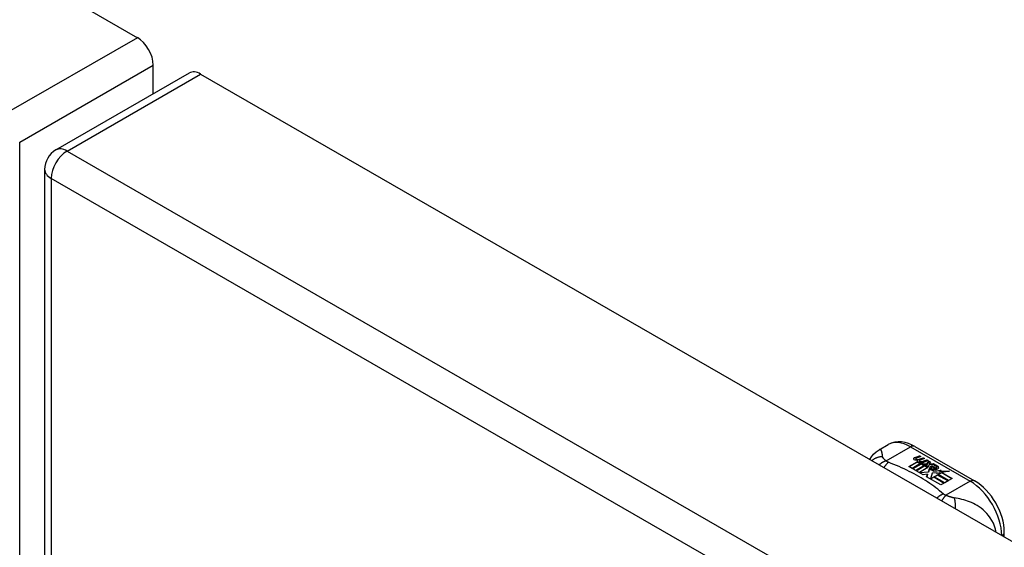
# Model space of a CAD drawing. Header units: inches. Extents: x 387.2 to 455.7, y 148.1 to 211.9.
# Tile 89 of 97: x 421 to 425.3, y 190.2 to 192.5. Entities that reach past the tile are written whole.
import ezdxf

# ---------------------------------------------------------------- set-up
doc = ezdxf.new("R2010")
doc.units = ezdxf.units.IN
doc.header["$MEASUREMENT"] = 0
doc.layers.add('Visible Edges(ANSI)', color=7, linetype='Continuous', lineweight=25)
doc.layers.add('Visible Tangent Edges(ANSI)', color=7, linetype='Continuous', lineweight=25)

msp = doc.modelspace()

# ---------------------------------------------------------------- linework, layer by layer
at = {"layer": 'Visible Edges(ANSI)'}
for p, q in [((387.8434, 211.8396), (421.5052, 192.455)), ((421.5752, 192.2069), (421.5752, 192.3338)), ((421.1447, 191.959), (421.7351, 192.299)), ((421.7845, 192.2942), (455.4463, 172.9096)), ((421.0951, 191.8732), (421.0951, 167.5757)), ((424.7825, 190.6343), (424.8226, 190.6574)), ((424.9405, 190.6496), (425.205, 190.4973)), ((424.9418, 190.6011), (424.9611, 190.6086)), ((424.9611, 190.607), (424.9418, 190.5995)), ((424.945, 190.5943), (424.945, 190.5927)), ((424.9674, 190.605), (424.9482, 190.5973)), ((424.9536, 190.5916), (424.9536, 190.59)), ((424.9536, 190.59), (424.9536, 190.5883)), ((424.9611, 190.6086), (424.9674, 190.605)), ((424.9611, 190.6086), (424.9611, 190.607)), ((424.9657, 190.6043), (424.9611, 190.607)), ((424.9832, 190.5959), (424.9641, 190.5882)), ((424.9645, 190.5945), (424.977, 190.5995)), ((424.977, 190.5979), (424.9645, 190.5928)), ((424.9645, 190.5945), (424.9645, 190.5928)), ((424.977, 190.5995), (424.9832, 190.5959)), ((424.977, 190.5995), (424.977, 190.5979)), ((424.9815, 190.5952), (424.977, 190.5979)), ((424.9805, 190.5853), (424.993, 190.5903)), ((424.993, 190.5886), (424.9805, 190.5836)), ((424.993, 190.5903), (424.9992, 190.5867)), ((424.993, 190.5903), (424.993, 190.5886)), ((424.9975, 190.586), (424.993, 190.5886)), ((424.9142, 190.5606), (424.9517, 190.5821)), ((424.9282, 190.5525), (424.9142, 190.5606)), ((424.9517, 190.5805), (424.9156, 190.5597)), ((424.9663, 190.5744), (424.9282, 190.5525)), ((424.9302, 190.5514), (424.9683, 190.5733)), ((424.9442, 190.5433), (424.9302, 190.5514)), ((424.9683, 190.5717), (424.9316, 190.5505)), ((424.9872, 190.5681), (424.9442, 190.5433)), ((424.9462, 190.5422), (424.9926, 190.5689)), ((424.9907, 190.5662), (424.9476, 190.5413)), ((424.9517, 190.5821), (424.9517, 190.5805)), ((424.9637, 190.5793), (424.9605, 190.5778)), ((424.9605, 190.5778), (424.9663, 190.5744)), ((424.9605, 190.5778), (424.9605, 190.5761)), ((424.9649, 190.5736), (424.9605, 190.5761)), ((424.9609, 190.5852), (424.9609, 190.5836)), ((424.9984, 190.556), (424.9609, 190.5344)), ((424.9635, 190.5776), (424.9685, 190.58)), ((424.9689, 190.5745), (424.9635, 190.5776)), ((424.9685, 190.5783), (424.9651, 190.5767)), ((424.9685, 190.58), (424.9671, 190.5807)), ((424.9683, 190.5733), (424.9787, 190.5673)), ((424.9683, 190.5733), (424.9683, 190.5717)), ((424.9787, 190.5656), (424.9683, 190.5717)), ((424.9685, 190.58), (424.9685, 190.5783)), ((424.9992, 190.5867), (424.9689, 190.5745)), ((424.9716, 190.5729), (424.9956, 190.5735)), ((424.9793, 190.5685), (424.9716, 190.5729)), ((424.9956, 190.5719), (424.9743, 190.5714)), ((424.9787, 190.5673), (424.9872, 190.5681)), ((424.9787, 190.5673), (424.9787, 190.5656)), ((424.9838, 190.5661), (424.9787, 190.5656)), ((424.9943, 190.5699), (424.9793, 190.5685)), ((424.9926, 190.5689), (424.9878, 190.5621)), ((424.9878, 190.5621), (424.9984, 190.556)), ((424.9878, 190.5621), (424.9878, 190.5604)), ((424.997, 190.5551), (424.9878, 190.5604)), ((424.9903, 190.5622), (424.9953, 190.5693)), ((424.9979, 190.5578), (424.9903, 190.5622)), ((424.9953, 190.5677), (424.9911, 190.5617)), ((424.9953, 190.5693), (424.9943, 190.5699)), ((424.9953, 190.5693), (424.9953, 190.5677)), ((424.9956, 190.5735), (425.0024, 190.5848)), ((425.0024, 190.5832), (424.9956, 190.5719)), ((424.9956, 190.5735), (424.9956, 190.5719)), ((425.004, 190.5688), (424.9979, 190.5578)), ((425.0012, 190.5377), (425.0055, 190.5514)), ((425.0055, 190.5498), (425.0012, 190.5361)), ((425.0024, 190.5848), (425.0101, 190.5804)), ((425.0024, 190.5848), (425.0024, 190.5832)), ((425.0092, 190.5793), (425.0024, 190.5832)), ((425.0287, 190.5697), (425.004, 190.5688)), ((425.0101, 190.5804), (425.0044, 190.5731)), ((425.0044, 190.5731), (425.0055, 190.5724)), ((425.0044, 190.5731), (425.0044, 190.5715)), ((425.0055, 190.5708), (425.0044, 190.5715)), ((425.0055, 190.5724), (425.0211, 190.5741)), ((425.0211, 190.5724), (425.0055, 190.5708)), ((425.0055, 190.5724), (425.0055, 190.5708)), ((425.0055, 190.5514), (425.0055, 190.5498)), ((425.0134, 190.5546), (425.0134, 190.553)), ((425.017, 190.5636), (425.017, 190.5619)), ((425.017, 190.5636), (425.0343, 190.5536)), ((425.0343, 190.552), (425.017, 190.5619)), ((425.0293, 190.5516), (425.018, 190.5581)), ((425.0211, 190.5741), (425.0287, 190.5697)), ((425.0211, 190.5741), (425.0211, 190.5724)), ((425.0261, 190.5696), (425.0211, 190.5724)), ((425.0235, 190.5455), (425.0213, 190.5405)), ((425.0213, 190.5405), (425.0569, 190.5439)), ((425.0258, 190.565), (425.03, 190.5675)), ((425.03, 190.5658), (425.0277, 190.5645)), ((425.0293, 190.5516), (425.0293, 190.55)), ((425.03, 190.5675), (425.03, 190.5658)), ((425.0343, 190.5536), (425.0343, 190.552)), ((425.0376, 190.5569), (425.0376, 190.5552)), ((425.0569, 190.5439), (425.0511, 190.5395)), ((424.9777, 190.524), (424.9462, 190.5422)), ((424.9609, 190.5344), (425.0012, 190.5377)), ((424.9609, 190.5344), (424.9609, 190.5337)), ((425.0012, 190.5361), (424.9623, 190.5328)), ((424.9965, 190.5273), (424.9777, 190.524)), ((424.9925, 190.5154), (424.9965, 190.5273)), ((425.0556, 190.4791), (424.9925, 190.5154)), ((424.9965, 190.5257), (424.993, 190.5152)), ((424.9965, 190.5273), (424.9965, 190.5257)), ((425.0012, 190.5377), (425.0012, 190.5361)), ((425.0173, 190.5307), (425.0094, 190.5061)), ((425.0094, 190.5061), (425.0242, 190.5146)), ((425.0094, 190.5061), (425.0094, 190.5057)), ((425.0242, 190.513), (425.0105, 190.5051)), ((425.0398, 190.533), (425.0173, 190.5307)), ((425.0544, 190.542), (425.0213, 190.5388)), ((425.0213, 190.5405), (425.0213, 190.5388)), ((425.0242, 190.5146), (425.0707, 190.4878)), ((425.0242, 190.5146), (425.0242, 190.513)), ((425.0693, 190.487), (425.0242, 190.513)), ((425.0262, 190.5158), (425.0413, 190.5245)), ((425.0727, 190.489), (425.0262, 190.5158)), ((425.0413, 190.5228), (425.0276, 190.5149)), ((425.057, 190.5335), (425.036, 190.5297)), ((425.036, 190.5297), (425.0398, 190.533)), ((425.0398, 190.5313), (425.0384, 190.5301)), ((425.0398, 190.533), (425.0398, 190.5313)), ((425.0413, 190.5245), (425.0879, 190.4977)), ((425.0413, 190.5245), (425.0413, 190.5228)), ((425.0864, 190.4969), (425.0413, 190.5228)), ((425.0435, 190.5257), (425.057, 190.5335)), ((425.09, 190.4989), (425.0435, 190.5257)), ((425.057, 190.5319), (425.0449, 190.5249)), ((425.0511, 190.5395), (425.0936, 190.5402)), ((425.0511, 190.5395), (425.0511, 190.5379)), ((425.0838, 190.5384), (425.0511, 190.5379)), ((425.057, 190.5335), (425.057, 190.5319)), ((425.0936, 190.5402), (425.0594, 190.5339)), ((425.0594, 190.5339), (425.1051, 190.5076)), ((425.0594, 190.5339), (425.0594, 190.5323)), ((425.1037, 190.5068), (425.0594, 190.5323)), ((425.1051, 190.5076), (425.09, 190.4989)), ((425.0707, 190.4878), (425.0556, 190.4791)), ((425.0879, 190.4977), (425.0727, 190.489)), ((425.3361, 190.2489), (425.3361, 190.2703))]:
    msp.add_line(p, q, dxfattribs=at)
at = {"layer": 'Visible Edges(ANSI)', "flags": 128}
for points in [[(424.7411, 190.5916), (424.7489, 190.6041), (424.7586, 190.6156), (424.7699, 190.6258), (424.7825, 190.6343)], [(424.9405, 190.6496), (424.9265, 190.6569), (424.9121, 190.6627), (424.8973, 190.667), (424.8822, 190.6694), (424.8669, 190.6699), (424.8516, 190.6681), (424.8367, 190.664), (424.8226, 190.6574)], [(425.3361, 190.2703), (425.3354, 190.2865), (425.3335, 190.3028), (425.3303, 190.3192), (425.326, 190.3357), (425.3205, 190.3521), (425.3141, 190.3683), (425.3066, 190.3843), (425.2982, 190.3999), (425.2889, 190.4149), (425.2788, 190.4293), (425.268, 190.4431), (425.2565, 190.456), (425.2444, 190.4679), (425.2318, 190.4789), (425.2186, 190.4887), (425.205, 190.4973)]]:
    msp.add_lwpolyline(points, dxfattribs=at)
at = {"layer": 'Visible Edges(ANSI)'}
msp.add_arc((421.1941, 191.8732), 0.099, 119.936, 180, dxfattribs=at)
for centre, major_axis, ratio, start_param, end_param in [((421.5052, 192.3741), (-0.0494, 0.0858), 0.578093, 3.928925, 5.499721), ((421.7845, 192.2132), (-0.0494, 0.0858), 0.578093, 5.499721, 6.283185), ((424.9417, 190.5951), (-0.007, 0), 0.575862, 5.820233, 7.062977), ((424.9417, 190.5934), (-0.007, 0), 0.575862, 5.820233, 6.078955), ((424.9526, 190.5919), (0.0192, 0), 0.575862, 2.164208, 2.67864), ((424.9526, 190.5903), (-0.0192, 0), 0.575862, 5.305801, 5.820233), ((424.9483, 190.5989), (-0.0164, 0), 0.575862, 0.779792, 1.90155), ((424.949, 190.5943), (-0.004, 0), 0.575862, 5.90879, 7.175095), ((424.949, 190.5927), (-0.004, 0), 0.575862, 0, 0.89191), ((424.9529, 190.5934), (-0.0082, 0), 0.575862, 5.323118, 5.90879), ((424.9518, 190.5963), (0.0084, 0), 0.575862, 4.033503, 4.932446), ((424.9518, 190.5947), (-0.0084, 0), 0.575862, 0.89191, 1.767313), ((424.9571, 190.586), (-0.00676, 0), 0.575862, 5.794367, 7.059467), ((424.9681, 190.5826), (0.0192, 0), 0.575862, 2.419321, 2.652775), ((424.9681, 190.581), (-0.0192, 0), 0.575862, 5.560914, 5.794367), ((424.9464, 190.6089), (0.031, 0), 0.575862, 4.949028, 5.337665), ((424.9464, 190.6073), (-0.031, 0), 0.575862, 1.80809, 2.196072), ((424.9688, 190.5843), (-0.0082, 0), 0.575862, 5.323254, 5.908937), ((424.9571, 190.5844), (-0.00676, 0), 0.575862, 5.794367, 6.071487), ((424.9632, 190.5885), (0.016, 0), 0.575862, 3.905964, 4.740051), ((424.9632, 190.5869), (-0.016, 0), 0.575862, 0.764371, 1.402544), ((424.9637, 190.5897), (-0.016, 0), 0.575862, 0.776281, 1.787416), ((424.9649, 190.5852), (-0.004, 0), 0.575862, 5.908937, 7.173827), ((424.9649, 190.5836), (-0.004, 0), 0.575862, 0, 0.890642), ((424.9676, 190.5872), (0.0084, 0), 0.575862, 4.032234, 4.932287), ((424.9676, 190.5855), (-0.0084, 0), 0.575862, 0.890642, 1.484281), ((424.9676, 190.5855), (-0.0084, 0), 0.575862, 1.514337, 1.790695), ((424.9627, 190.5999), (0.031, 0), 0.575862, 4.932287, 5.323254), ((424.9627, 190.5982), (-0.031, 0), 0.575862, 1.790695, 2.181662), ((425.0157, 190.5553), (-0.0101, 0), 0.575862, 5.913952, 6.982716), ((425.0242, 190.5582), (0.022, 0), 0.575862, 3.701478, 4.680599), ((425.0242, 190.5565), (-0.022, 0), 0.575862, 0.559885, 1.507168), ((425.0157, 190.5536), (-0.0101, 0), 0.575862, 5.913952, 6.142632), ((425.0238, 190.5535), (-0.0188, 0), 0.575862, 5.081623, 5.913952), ((425.0238, 190.5518), (-0.0188, 0), 0.575862, 5.081623, 5.913952), ((425.0242, 190.5582), (-0.0199, 0), 0.575862, 0.617996, 1.556283), ((425.0198, 190.5546), (-0.00637, 0), 0.575862, 4.999578, 6.390788), ((425.0198, 190.553), (-0.00637, 0), 0.575862, 0, 0.107602), ((425.0207, 190.5547), (-0.0073, 0), 0.575862, 0.107602, 1.123637), ((425.0207, 190.553), (-0.0073, 0), 0.575862, 0.107602, 1.123637), ((425.0224, 190.5567), (0.0112, 0), 0.575862, 4.26523, 5.375571), ((425.0224, 190.555), (0.0112, 0), 0.575862, 4.26523, 5.375571), ((425.0243, 190.562), (-0.0265, 0), 0.575862, 1.556283, 2.296236), ((425.018, 190.5541), (0.0205, 0), 0.575862, 0.343453, 1.17916), ((425.0112, 190.5468), (0.0405, 0), 0.575862, 0.638101, 1.087938), ((425.0112, 190.5452), (-0.0405, 0), 0.575862, 3.779694, 4.229531), ((425.0312, 190.5569), (0.0064, 0), 0.575862, 5.210263, 6.626638), ((425.0312, 190.5552), (0.0064, 0), 0.575862, 5.210263, 6.283185), ((425.0332, 190.5562), (0.0132, 0), 0.575862, 5.437829, 6.921287), ((425.0332, 190.5546), (0.0132, 0), 0.575862, 0.108138, 0.638101)]:
    msp.add_ellipse(centre, major_axis=major_axis, ratio=ratio, start_param=start_param, end_param=end_param, dxfattribs=at)
at = {"layer": 'Visible Tangent Edges(ANSI)'}
for p, q in [((421.5052, 192.455), (420.9148, 192.115)), ((420.9848, 191.9937), (421.5752, 192.3338)), ((421.1941, 191.9541), (421.7845, 192.2942)), ((420.9848, 167.6962), (420.9848, 191.9937)), ((421.1941, 191.9541), (454.8559, 172.5696)), ((454.7859, 172.4483), (421.1241, 191.8329)), ((421.1241, 191.8329), (421.1241, 167.5354)), ((424.8133, 190.5858), (424.9209, 190.6477)), ((424.9209, 190.6477), (425.1853, 190.4954)), ((424.9354, 190.5969), (424.9354, 190.5952)), ((424.9418, 190.6011), (424.9418, 190.5995)), ((424.9465, 190.5925), (424.9465, 190.5909)), ((424.9511, 190.5878), (424.9511, 190.5862)), ((424.9624, 190.5834), (424.9624, 190.5818)), ((424.9695, 190.5825), (424.9695, 190.5808)), ((424.9805, 190.5853), (424.9805, 190.5836)), ((425.0063, 190.5574), (425.0063, 190.5557)), ((425.0135, 190.5542), (425.0135, 190.5526)), ((425.0176, 190.5509), (425.0176, 190.5492)), ((425.0437, 190.5607), (425.0437, 190.5591)), ((425.1853, 190.4954), (425.0778, 190.4335))]:
    msp.add_line(p, q, dxfattribs=at)
at = {"layer": 'Visible Tangent Edges(ANSI)', "flags": 128}
for points in [[(424.7984, 190.6041), (424.7982, 190.6065), (424.7978, 190.6089), (424.7975, 190.6112), (424.7972, 190.6134), (424.7969, 190.6156), (424.7966, 190.6176), (424.7962, 190.6196), (424.7958, 190.6215), (424.7954, 190.6233), (424.7949, 190.625), (424.7944, 190.6266), (424.7939, 190.6281), (424.7933, 190.6295), (424.7927, 190.6307), (424.7919, 190.6319), (424.7912, 190.6329), (424.7903, 190.6337), (424.7894, 190.6344), (424.7885, 190.6349), (424.7874, 190.6353), (424.7863, 190.6354), (424.7851, 190.6353), (424.7839, 190.6349), (424.7825, 190.6343)], [(424.7984, 190.6041), (424.7964, 190.6041), (424.7943, 190.6039), (424.7922, 190.6038), (424.79, 190.6035), (424.7879, 190.6033), (424.7858, 190.6029), (424.7837, 190.6025), (424.7816, 190.602), (424.7795, 190.6015), (424.7774, 190.6009), (424.7753, 190.6003), (424.7732, 190.5996), (424.7711, 190.5988), (424.7691, 190.598), (424.7671, 190.597), (424.7651, 190.5961), (424.7631, 190.5951), (424.7612, 190.594), (424.7593, 190.5928), (424.7574, 190.5916), (424.7556, 190.5904), (424.7538, 190.589), (424.752, 190.5877), (424.7503, 190.5863)], [(424.8133, 190.5858), (424.8122, 190.5867), (424.8111, 190.5876), (424.81, 190.5885), (424.809, 190.5894), (424.808, 190.5903), (424.8071, 190.5911), (424.8061, 190.592), (424.8053, 190.5929), (424.8045, 190.5937), (424.8037, 190.5945), (424.803, 190.5954), (424.8023, 190.5962), (424.8017, 190.597), (424.8012, 190.5977), (424.8007, 190.5984), (424.8003, 190.599), (424.7999, 190.5997), (424.7996, 190.6003), (424.7993, 190.601), (424.7991, 190.6016), (424.7989, 190.6023), (424.7987, 190.6029), (424.7985, 190.6035), (424.7984, 190.6041)], [(424.8133, 190.5858), (424.8121, 190.5853), (424.8108, 190.5849), (424.8095, 190.5844), (424.8083, 190.5839), (424.807, 190.5833), (424.8057, 190.5828), (424.8044, 190.5822), (424.8031, 190.5815), (424.8018, 190.5809), (424.8005, 190.5802), (424.7992, 190.5795), (424.7979, 190.5787), (424.7965, 190.578), (424.7952, 190.5772), (424.7939, 190.5764), (424.7926, 190.5755), (424.7913, 190.5746), (424.7901, 190.5737), (424.7888, 190.5728), (424.7875, 190.5718), (424.7862, 190.5709), (424.7849, 190.5699), (424.7837, 190.5688), (424.7825, 190.5678)], [(424.8237, 190.5793), (424.8229, 190.5786), (424.8221, 190.5779), (424.8212, 190.5771), (424.8204, 190.5764), (424.8196, 190.5756), (424.8187, 190.5748), (424.8179, 190.5739), (424.8171, 190.573), (424.8162, 190.5722), (424.8154, 190.5712), (424.8145, 190.5703), (424.8137, 190.5693), (424.8128, 190.5683), (424.812, 190.5673), (424.8111, 190.5662), (424.8103, 190.5651), (424.8094, 190.564), (424.8086, 190.5629), (424.8078, 190.5617), (424.8069, 190.5605), (424.8061, 190.5593), (424.8053, 190.5581), (424.8045, 190.5568), (424.8037, 190.5555)], [(424.8237, 190.5793), (424.8232, 190.5795), (424.8227, 190.5797), (424.8222, 190.5799), (424.8217, 190.5801), (424.8212, 190.5804), (424.8208, 190.5806), (424.8203, 190.5808), (424.8198, 190.5811), (424.8194, 190.5813), (424.819, 190.5816), (424.8185, 190.5818), (424.8181, 190.5821), (424.8177, 190.5824), (424.8172, 190.5826), (424.8168, 190.5829), (424.8164, 190.5832), (424.816, 190.5835), (424.8156, 190.5838), (424.8152, 190.5841), (424.8148, 190.5844), (424.8144, 190.5848), (424.8141, 190.5851), (424.8137, 190.5854), (424.8133, 190.5858)], [(425.0665, 190.4395), (425.0584, 190.4463), (425.0503, 190.4532), (425.042, 190.46), (425.0335, 190.4667), (425.0247, 190.4733), (425.0158, 190.4798), (425.0066, 190.4862), (424.9973, 190.4925), (424.9877, 190.4987), (424.978, 190.5048), (424.9681, 190.5109), (424.958, 190.5168), (424.9477, 190.5226), (424.9372, 190.5283), (424.9266, 190.5339), (424.9158, 190.5394), (424.9048, 190.5448), (424.8937, 190.5501), (424.8824, 190.5552), (424.871, 190.5602), (424.8593, 190.5652), (424.8476, 190.57), (424.8357, 190.5746), (424.8237, 190.5793)], [(425.0665, 190.4395), (425.0653, 190.439), (425.0642, 190.4385), (425.063, 190.4379), (425.0618, 190.4374), (425.0606, 190.4368), (425.0594, 190.4362), (425.0581, 190.4356), (425.0569, 190.4349), (425.0557, 190.4342), (425.0545, 190.4335), (425.0532, 190.4328), (425.052, 190.432), (425.0508, 190.4313), (425.0495, 190.4305), (425.0483, 190.4296), (425.0471, 190.4288), (425.0458, 190.4279), (425.0446, 190.427), (425.0433, 190.426), (425.0421, 190.4251), (425.0409, 190.4241), (425.0397, 190.4231), (425.0385, 190.4221), (425.0372, 190.421)], [(425.0778, 190.4335), (425.0771, 190.4327), (425.0763, 190.432), (425.0756, 190.4312), (425.0748, 190.4304), (425.074, 190.4295), (425.0733, 190.4287), (425.0725, 190.4278), (425.0717, 190.4268), (425.0709, 190.4259), (425.0701, 190.4249), (425.0693, 190.4239), (425.0685, 190.4229), (425.0677, 190.4218), (425.0669, 190.4207), (425.0661, 190.4196), (425.0653, 190.4185), (425.0645, 190.4173), (425.0637, 190.4162), (425.0629, 190.415), (425.0621, 190.4137), (425.0612, 190.4125), (425.0604, 190.4112), (425.0596, 190.4099), (425.0588, 190.4086)], [(425.0778, 190.4335), (425.0772, 190.4337), (425.0766, 190.4339), (425.0761, 190.4341), (425.0755, 190.4343), (425.075, 190.4345), (425.0744, 190.4348), (425.0739, 190.435), (425.0733, 190.4353), (425.0728, 190.4355), (425.0724, 190.4357), (425.0719, 190.436), (425.0714, 190.4362), (425.071, 190.4365), (425.0705, 190.4367), (425.0701, 190.437), (425.0696, 190.4372), (425.0692, 190.4375), (425.0688, 190.4378), (425.0684, 190.438), (425.068, 190.4383), (425.0676, 190.4386), (425.0672, 190.4389), (425.0669, 190.4392), (425.0665, 190.4395)], [(425.1145, 190.4221), (425.1132, 190.4223), (425.1118, 190.4226), (425.1105, 190.4228), (425.1091, 190.4231), (425.1077, 190.4234), (425.1063, 190.4237), (425.105, 190.424), (425.1036, 190.4244), (425.1021, 190.4248), (425.1007, 190.4252), (425.0992, 190.4256), (425.0976, 190.4261), (425.0959, 190.4267), (425.0942, 190.4272), (425.0926, 190.4278), (425.0909, 190.4284), (425.0892, 190.429), (425.0876, 190.4296), (425.0859, 190.4302), (425.0843, 190.4309), (425.0826, 190.4315), (425.081, 190.4322), (425.0794, 190.4328), (425.0778, 190.4335)], [(425.3001, 190.2696), (425.2972, 190.2838), (425.293, 190.2976), (425.2876, 190.3107), (425.2813, 190.3229), (425.2743, 190.3341), (425.2667, 190.3444), (425.2588, 190.3538), (425.2506, 190.3623), (425.2422, 190.3699), (425.2337, 190.3768), (425.2252, 190.3829), (425.2166, 190.3884), (425.208, 190.3933), (425.1995, 190.3977), (425.1909, 190.4016), (425.1824, 190.4051), (425.1738, 190.4082), (425.1654, 190.411), (425.1569, 190.4134), (425.1485, 190.4156), (425.14, 190.4175), (425.1315, 190.4192), (425.123, 190.4208), (425.1145, 190.4221)], [(425.1145, 190.4221), (425.1149, 190.4206), (425.1153, 190.4191), (425.1157, 190.4175), (425.116, 190.4158), (425.1164, 190.4141), (425.1167, 190.4124), (425.117, 190.4105), (425.1173, 190.4087), (425.1176, 190.4068), (425.1179, 190.4048), (425.1181, 190.4028), (425.1183, 190.4008), (425.1185, 190.3987), (425.1187, 190.3966), (425.1189, 190.3945), (425.119, 190.3923), (425.1191, 190.3901), (425.1192, 190.3878), (425.1192, 190.3855), (425.1193, 190.3832), (425.1193, 190.3809), (425.1193, 190.3786), (425.1192, 190.3762), (425.1192, 190.3739)]]:
    msp.add_lwpolyline(points, dxfattribs=at)
at = {"layer": 'Visible Tangent Edges(ANSI)'}
for centre, major_axis, ratio, start_param, end_param in [((421.1941, 191.8732), (-0.0494, -0.0858), 0.578093, 3.925057, 5.495853), ((421.1941, 191.8732), (-0.0494, 0.0858), 0.578093, 5.499721, 6.283185), ((421.1941, 191.8732), (-0.099, 0), 0.575862, 0, 0.785398), ((424.9209, 190.4868), (-0.0982, 0.1706), 0.578093, 5.499721, 6.283185), ((424.9209, 190.6155), (0.0196, 0.0341), 0.578093, 0, 0.783464), ((425.1853, 190.4632), (0.0196, 0.0341), 0.578093, 0, 0.783464), ((425.1853, 190.3345), (0.0982, -0.1706), 0.578093, 0.795218, 2.358128), ((425.2967, 190.2703), (0.0394, 0), 0.575862, 5.537379, 6.283185)]:
    msp.add_ellipse(centre, major_axis=major_axis, ratio=ratio, start_param=start_param, end_param=end_param, dxfattribs=at)

doc.saveas('drawing.dxf')
